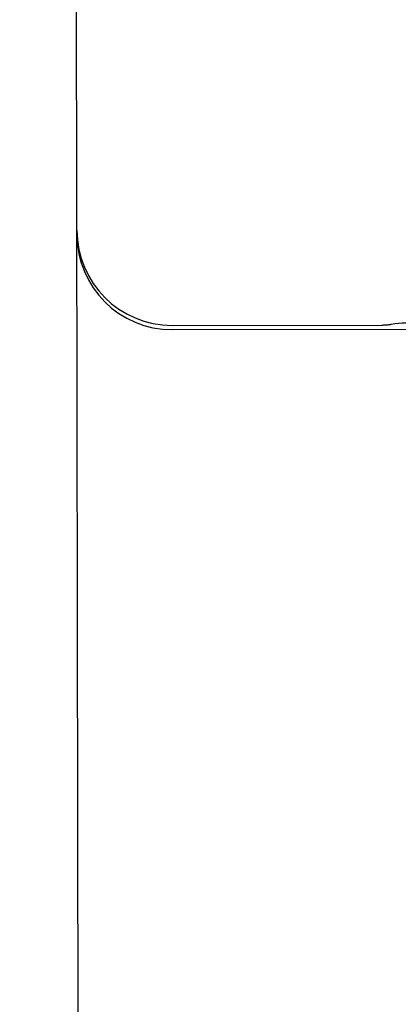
# Model space of a CAD drawing. Header units: inches. Extents: x 0 to 277, y 0 to 179.
# Tile 17 of 94: x 93.496 to 93.62, y 59.39 to 59.713. Entities that reach past the tile are written whole.
import ezdxf

# ---------------------------------------------------------------- set-up
doc = ezdxf.new("R2010")
doc.units = ezdxf.units.IN
doc.header["$LTSCALE"] = 15.2091402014
doc.header["$MEASUREMENT"] = 0
doc.linetypes.add('HIDDEN', pattern=[0.2, 0.1, -0.1])
doc.layers.get('0').update_dxf_attribs({"linetype": 'CONTINUOUS'})
for name, color, linetype in [('02___PRT_ALL_AXES', 7, 'CONTINUOUS'), ('DEFAULT_2', 8, 'HIDDEN'), ('DIMENSIONS', 7, 'CONTINUOUS')]:
    doc.layers.add(name, color=color, linetype=linetype)
doc.styles.get("Standard").update_dxf_attribs({"font": 'txt', "width": 0.8})
doc.dimstyles.new('DIMSTYLE_3', dxfattribs={"dimtxt": 1.2687838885, "dimasz": 1.6266460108, "dimexe": 0.09, "dimexo": 0.07, "dimgap": 0.039, "dimtad": 0, "dimtih": 1, "dimtoh": 1, "dimzin": 4, "dimdsep": 46, "dimtxsty": 'Standard', "dimblk": '_FILLED', "dimblk1": '_FILLED', "dimblk2": '_FILLED', "dimcen": 0.09, "dimadec": 0, "dimazin": 0, "dimtfac": 1, "dimtofl": 0, "dimtmove": 0, "dimatfit": 3, "dimldrblk": '_FILLED', "dimfxl": 0, "dimtolj": 1, "dimtzin": 4, "dimarcsym": 0})

# ---------------------------------------------------------------- blocks, each defined once
blk = doc.blocks.new('_FILLED')
at = {"color": 0, "linetype": 'ByBlock'}
blk.add_solid([(0, 0), (-1, 0.2), (-1, -0.2)], dxfattribs=at)
blk = doc.blocks.new('*D13')
at = {"layer": 'DIMENSIONS', "color": 2, "linetype": 'Continuous'}
for p, q in [((91.0932079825, 109.8408984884), (87.8399159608, 109.8408984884)), ((94.7182079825, 109.8408984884), (97.84260381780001, 109.8408984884))]:
    blk.add_line(p, q, dxfattribs=at)
at = {"layer": 'DIMENSIONS', "color": 2, "linetype": 'Continuous', "xscale": 1.6266460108, "yscale": 1.6266460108, "zscale": 1.6266460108}
blk.add_blockref('_FILLED', (91.0932079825, 109.8408984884), dxfattribs=at)
at = {"layer": 'DIMENSIONS', "color": 2, "linetype": 'Continuous', "xscale": 1.6266460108, "yscale": 1.6266460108, "zscale": 1.6266460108, "rotation": 180}
blk.add_blockref('_FILLED', (94.7182079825, 109.8408984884), dxfattribs=at)
at = {"layer": 'DIMENSIONS', "color": 2, "linetype": 'Continuous', "insert": (98.476995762, 110.4752904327), "char_height": 1.2687838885, "width": 4.0601084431, "attachment_point": 1, "line_spacing_factor": 0.9}
blk.add_mtext('3.63', dxfattribs=at)

msp = doc.modelspace()

# ---------------------------------------------------------------- linework, layer by layer
at = {"layer": '02___PRT_ALL_AXES', "color": 8, "linetype": 'HIDDEN'}
for p, q in [((93.5461595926, 59.6127339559), (93.6149095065, 59.6128428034)), ((93.546161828, 59.61132208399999), (94.3586608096, 59.612608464))]:
    msp.add_line(p, q, dxfattribs=at)
at = {"layer": 'DEFAULT_2', "color": 8, "linetype": 'HIDDEN'}
msp.add_line((93.5161761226, 58.81274787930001), (93.5131754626, 60.7080144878), dxfattribs=at)
msp.add_lwpolyline([(93.6285461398, 59.613684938), (93.6274923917, 59.6136768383), (93.6263434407, 59.6136534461), (93.6251875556, 59.6136147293), (93.6240254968, 59.6135605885), (93.62285783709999, 59.61349093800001), (93.6216851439, 59.6134057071), (93.6205079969, 59.6133048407), (93.6193269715, 59.6131882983), (93.6181426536, 59.6130560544), (93.61787498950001, 59.6130240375)], dxfattribs=at)
for centre, radius, start, end in [((93.5461101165, 59.6439839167), 0.03125, 180.0907128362, 270.0907128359), ((93.5461123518, 59.6425720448), 0.03125, 180.0907128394, 270.0907128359), ((93.61486992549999, 59.6378427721), 0.025, 270.0907128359, 276.9041572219)]:
    msp.add_arc(centre, radius, start, end, dxfattribs=at)

# ---------------------------------------------------------------- dimensions: what is measured, and where the dimension line sits
at = {"layer": 'DIMENSIONS', "color": 2, "linetype": 'Continuous'}
dim = msp.add_linear_dim(base=(91.0932079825, 109.8408984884), p1=(94.7182079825, 120.0444787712), p2=(91.0932079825, 58.7934787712), angle=180, dimstyle='DIMSTYLE_3', dxfattribs=at)
dim.commit()
dim.dimension.update_dxf_attribs({"geometry": '*D13', "text_midpoint": (100.5070499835, 109.8408984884), "dimtype": 160})

doc.saveas('drawing.dxf')
